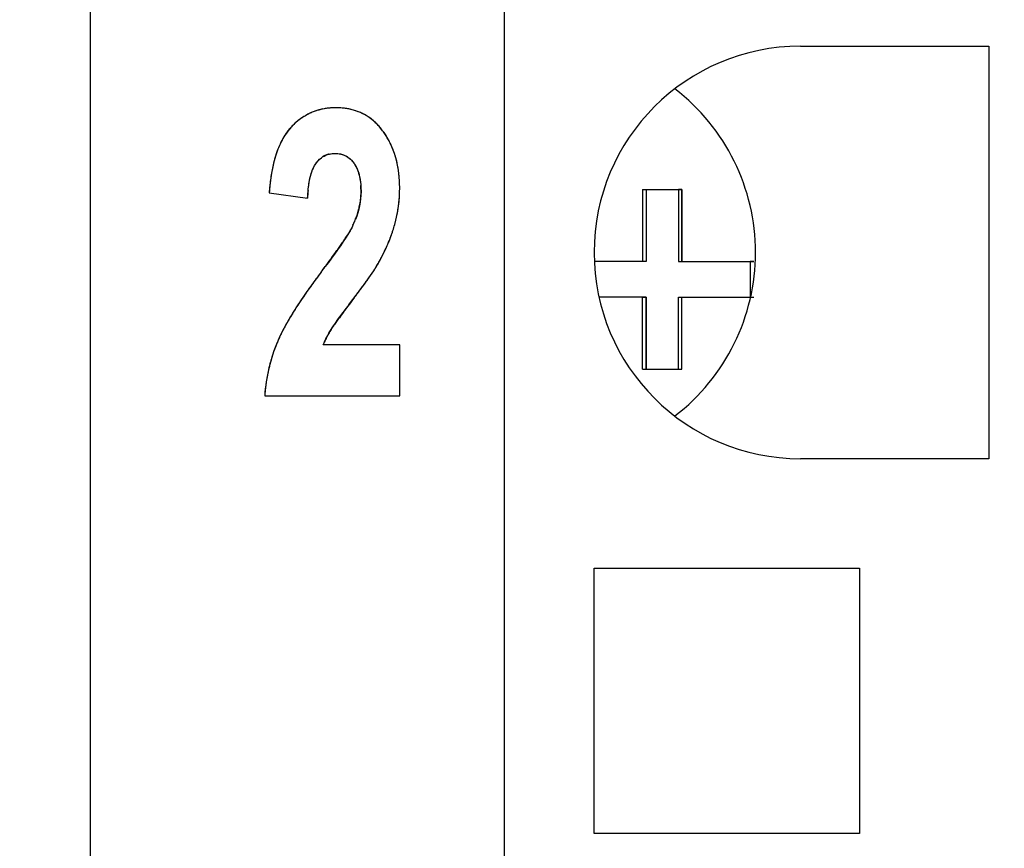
# Model space of a CAD drawing. Header units: millimetres. Extents: x 0 to 420, y 0 to 297.
# Tile 21 of 119: x 87.37 to 92.86, y 74.63 to 79.25. Entities that reach past the tile are written whole.
import ezdxf

# ---------------------------------------------------------------- set-up
doc = ezdxf.new("R2010")
doc.units = ezdxf.units.MM
doc.header["$LTSCALE"] = 23.1
doc.layers.get('0').update_dxf_attribs({"linetype": 'CONTINUOUS'})
for name, color, linetype in [('03___PRT_ALL_CURVES', 7, 'CONTINUOUS'), ('LAY0001', 7, 'CONTINUOUS'), ('PRITING', 7, 'CONTINUOUS')]:
    doc.layers.add(name, color=color, linetype=linetype)
doc.styles.get("Standard").update_dxf_attribs({"font": 'txt', "width": 0.6})
doc.dimstyles.new('DIMSTYLE_1', dxfattribs={"dimtxt": 4, "dimasz": 2.6, "dimexe": 1.2, "dimexo": 0.1, "dimgap": 1, "dimtad": 1, "dimzin": 0, "dimdsep": 46, "dimtxsty": 'Standard', "dimblk": '_FILLED', "dimblk1": '_FILLED', "dimblk2": '_FILLED', "dimcen": 0.09, "dimazin": 0, "dimtp": 0.01, "dimtm": 0.01, "dimtfac": 1, "dimtofl": 0, "dimtmove": 0, "dimatfit": 3, "dimldrblk": '_FILLED', "dimfxl": 1, "dimtolj": 1, "dimtzin": 0, "dimarcsym": 0})

# ---------------------------------------------------------------- blocks, each defined once
blk = doc.blocks.new('_FILLED')
at = {"color": 0, "linetype": 'ByBlock'}
blk.add_solid([(0, 0), (-1, 0.1923), (-1, -0.1923)], dxfattribs=at)
blk = doc.blocks.new('*D6')
at = {"color": 2, "linetype": 'Continuous', "transparency": 16777216}
for p, q in [((110.4659, 132.3081), (63.9624, 132.3081)), ((65.1624, 132.3081), (65.1624, 71.9066)), ((65.1624, 11.5052), (65.1624, 71.9066)), ((110.4659, 11.5052), (63.9624, 11.5052))]:
    blk.add_line(p, q, dxfattribs=at)
at = {"color": 2, "linetype": 'Continuous', "transparency": 16777216, "xscale": 2.6, "yscale": 2.6, "zscale": 2.6}
for p, rotation in [((65.1624, 132.3081), 90), ((65.1624, 11.5052), 270)]:
    blk.add_blockref('_FILLED', p, dxfattribs=dict(at, rotation=rotation))
at = {"color": 2, "linetype": 'Continuous', "transparency": 16777216, "insert": (60.1624, 71.9066), "char_height": 4, "width": 14.4, "attachment_point": 2, "rotation": 90, "line_spacing_factor": 0.9}
blk.add_mtext('120.80', dxfattribs=at)

msp = doc.modelspace()

# ---------------------------------------------------------------- linework, layer by layer
at = {"color": 7, "linetype": 'Continuous'}
for p, q in [((87.7624, 102.2101), (87.7624, 41.6031)), ((90.0724, 25.4566), (90.0724, 85.4566)), ((91.7224, 79.1066), (92.7724, 79.1066)), ((92.7724, 79.1066), (92.7724, 76.8066)), ((92.7724, 76.8066), (91.7224, 76.8066)), ((90.5724, 74.7166), (90.5724, 76.1966)), ((90.5724, 76.1966), (92.0524, 76.1966)), ((92.0524, 76.1966), (92.0524, 74.7166)), ((92.0524, 74.7166), (90.5724, 74.7166))]:
    msp.add_line(p, q, dxfattribs=at)
msp.add_arc((91.7224, 77.9566), 1.15, 90, 270, dxfattribs=at)
for major_axis, start_param, end_param in [((1.15, 0), 0, 0.915504), ((0, 1.15), -2.486301, -1.570796)]:
    msp.add_ellipse((90.3224, 77.9566), major_axis=major_axis, ratio=1, start_param=start_param, end_param=end_param, dxfattribs=at)
at = {"layer": '03___PRT_ALL_CURVES', "color": 4, "linetype": 'Continuous'}
for p, q in [((88.7613, 78.2895), (88.9753, 78.2589)), ((89.2284, 78.1088), (89.2229, 78.0976)), ((89.2229, 78.0976), (89.2147, 78.0827)), ((89.4887, 77.4415), (89.0624, 77.4415)), ((89.4887, 77.1566), (89.4887, 77.4415)), ((88.7361, 77.1566), (89.4887, 77.1566))]:
    msp.add_line(p, q, dxfattribs=at)
for centre, radius, start, end in [((89.1273, 78.438), 0.3258, 122.0447, 126.0558), ((89.1225, 78.4456), 0.3167, 117.8826, 122.0415), ((89.1206, 78.4492), 0.3126, 113.7022, 117.8786), ((89.1209, 78.4484), 0.3135, 109.389, 113.6979), ((89.1229, 78.4428), 0.3194, 105.2753, 109.3854), ((89.1257, 78.4324), 0.3303, 101.27, 105.272), ((89.1288, 78.4164), 0.3465, 97.2713, 101.266), ((89.1316, 78.3947), 0.3684, 93.4784, 97.2694), ((89.1333, 78.3675), 0.3956, 89.978, 93.4783), ((89.1336, 78.358), 0.4051, 86.182, 90.0325), ((89.1361, 78.3949), 0.3682, 82.0544, 86.1811), ((89.1401, 78.4241), 0.3387, 77.7193, 82.0516), ((89.1449, 78.4459), 0.3164, 73.1906, 77.7156), ((89.1494, 78.461), 0.3007, 68.5027, 73.1859), ((89.1528, 78.4698), 0.2912, 63.7245, 68.497), ((89.1543, 78.4729), 0.2878, 58.9085, 63.7183), ((89.153, 78.4707), 0.2904, 54.1077, 58.9023), ((89.1663, 78.3929), 0.3854, 133.9521, 137.6397), ((89.1484, 78.4114), 0.3597, 130.0448, 133.9506), ((89.1356, 78.4266), 0.3399, 126.0595, 130.0414), ((89.1479, 78.4637), 0.299, 49.4144, 54.1021), ((89.1383, 78.4525), 0.3137, 44.8937, 49.4098), ((89.1233, 78.4376), 0.3349, 40.5724, 44.8901), ((89.162, 78.4086), 0.3723, 146.5425, 150.9918), ((89.1286, 78.4306), 0.3323, 142.2556, 146.5319), ((89.1049, 78.4489), 0.3023, 137.6497, 142.254), ((89.1021, 78.4195), 0.3627, 36.486, 40.5701), ((89.0336, 78.3686), 0.4481, 32.9673, 36.5172), ((89.0331, 78.3682), 0.4487, 29.6939, 32.9652), ((89.2064, 78.3839), 0.423, 150.9865, 154.8495), ((89.0286, 78.3657), 0.4538, 26.2786, 29.6916), ((89.02, 78.3614), 0.4635, 23.0043, 26.277), ((89.3839, 78.3126), 0.6146, 160.1941, 164.5282), ((89.1228, 78.3921), 0.1163, 113.417, 123.4998), ((89.1237, 78.3898), 0.1187, 103.4264, 113.3634), ((89.007, 78.3559), 0.4776, 19.7853, 23.0026), ((88.989, 78.3495), 0.4967, 16.5536, 19.7832), ((89.6019, 78.2571), 0.8396, 167.1793, 169.7138), ((89.4938, 78.2817), 0.7287, 164.4886, 167.1796), ((88.9662, 78.3427), 0.5205, 13.5748, 16.5536), ((88.9379, 78.3359), 0.5496, 10.5297, 13.5723), ((89.7247, 78.2347), 0.9644, 169.7087, 171.8994), ((88.9036, 78.3295), 0.5845, 7.683, 10.5298), ((88.8645, 78.3242), 0.6239, 5.0483, 7.6836), ((90.018, 78.1986), 1.26, 173.917, 175.8621), ((89.8607, 78.2153), 1.1017, 171.8979, 173.9166), ((88.8022, 78.2967), 0.471, 359.9234, 3.9646), ((88.8192, 78.3203), 0.6694, 2.414, 5.0468), ((88.7673, 78.3181), 0.7214, 359.9848, 2.4149), ((89.8039, 78.2246), 0.8294, 174.6961, 177.6249), ((88.8872, 78.2962), 0.3861, 353.0617, 359.9791), ((88.6926, 78.3162), 0.7961, 354.8913, 357.4135), ((88.6591, 78.3177), 0.8296, 357.4152, 0.0099), ((88.8408, 78.3039), 0.4331, 344.3713, 348.6091), ((88.867, 78.2986), 0.4064, 348.6131, 353.0701), ((88.7195, 78.3138), 0.769, 352.3151, 354.8905), ((88.8062, 78.3136), 0.469, 340.4452, 344.3696), ((88.7577, 78.3079), 0.7304, 347.0399, 349.6937), ((88.7412, 78.3109), 0.7472, 349.6947, 352.3142), ((88.7271, 78.3441), 0.5538, 334.8588, 337.2521), ((88.7663, 78.3277), 0.5114, 337.2437, 340.451), ((88.6908, 78.3275), 0.8, 341.8389, 344.3431), ((88.7692, 78.3053), 0.7185, 344.3605, 347.0388), ((88.1581, 78.7074), 1.2276, 326.5437, 328.2249), ((88.599, 78.3588), 0.897, 338.4561, 340.5235), ((88.6461, 78.342), 0.847, 340.5314, 341.8492), ((87.2579, 79.3075), 2.3095, 325.2325, 325.8613), ((87.6823, 79.0199), 1.7969, 325.859, 326.5951), ((88.487, 78.4045), 1.018, 335.3022, 337.1823), ((88.5458, 78.3797), 0.9542, 337.1896, 338.4635), ((86.1484, 80.0861), 3.665, 324.215, 324.687), ((86.7497, 79.6603), 2.9282, 324.6855, 325.234), ((88.35, 78.4694), 1.1696, 332.3979, 334.121), ((88.4219, 78.4343), 1.0896, 334.1281, 335.3094), ((83.6477, 81.9173), 6.7645, 323.00632, 323.52802), ((85.1652, 80.7961), 4.8777, 323.5228, 324.2026), ((88.2723, 78.5098), 1.2572, 331.3662, 332.4054), ((92.4504, 75.2862), 4.2563, 143.0138, 143.6283), ((88.1009, 78.6687), 1.4858, 325.7811, 326.5104), ((88.3629, 78.4956), 1.1717, 326.4994, 327.5818), ((88.5946, 78.3484), 0.8972, 327.5817, 328.772), ((92.0966, 75.5468), 3.8169, 143.6277, 144.291), ((86.5682, 79.7527), 3.3632, 323.4856, 324.0909), ((87.1178, 79.3543), 2.6843, 324.0975, 324.5764), ((87.4941, 79.0867), 2.2226, 324.5751, 325.1318), ((87.8222, 78.8582), 1.8227, 325.1302, 325.782), ((91.4061, 76.036), 2.9706, 145.0399, 145.9426), ((91.7528, 75.7938), 3.3936, 144.2896, 145.0426), ((85.156, 80.8047), 5.1242, 322.7539, 323.1345), ((85.895, 80.2504), 4.2004, 323.1363, 323.4932), ((90.8239, 76.4242), 2.2709, 146.5258, 147.9635), ((91.1323, 76.2214), 2.6399, 145.949, 146.5459), ((97.0635, 71.7506), 9.8347, 142.75056, 143.0883), ((90.5358, 76.6053), 1.9306, 147.9826, 148.7619), ((93.4001, 74.492), 5.2591, 143.3929, 143.6503), ((94.764, 73.4785), 6.9583, 143.09215, 143.39008), ((90.0723, 76.8784), 1.3925, 150.0881, 151.5274), ((90.3135, 76.7397), 1.6708, 148.7494, 150.089), ((90.75, 76.4191), 1.9823, 144.283, 145.0703), ((92.0041, 75.5176), 3.5268, 143.6267, 144.2847), ((89.6964, 77.0766), 0.9676, 152.9439, 154.737), ((89.8732, 76.9865), 1.166, 151.53, 152.9527), ((89.5962, 77.2153), 0.5805, 147.6036, 150.2635), ((89.6639, 77.0987), 0.9289, 156.9469, 158.4242), ((89.5272, 77.1563), 0.7805, 154.7278, 156.9045), ((89.4612, 77.2849), 0.4284, 155.6999, 158.5712), ((89.5019, 77.2665), 0.4732, 152.924, 155.6998), ((89.5466, 77.2437), 0.5233, 150.265, 152.9244), ((89.666, 77.098), 0.9311, 160.0564, 161.7364), ((89.6643, 77.0985), 0.9293, 158.4244, 160.0562), ((89.678, 77.0944), 0.9436, 164.8397, 166.496), ((89.6726, 77.0959), 0.9381, 163.2561, 164.8395), ((89.6687, 77.097), 0.934, 161.7365, 163.2559), ((89.6922, 77.0912), 0.9582, 168.0919, 169.5806), ((89.6846, 77.0928), 0.9504, 166.4961, 168.092), ((89.7118, 77.0879), 0.9781, 171.1945, 172.8401), ((89.7011, 77.0896), 0.9672, 169.5809, 171.1943), ((89.7361, 77.0852), 1.0025, 174.2431, 175.9165), ((89.7232, 77.0865), 0.9896, 172.8398, 174.2424)]:
    msp.add_arc(centre, radius, start, end, dxfattribs=at)
for points in [[(88.8234, 78.5637), (88.8171, 78.5502), (88.8112, 78.5359), (88.8057, 78.5209)], [(89.0961, 78.5052), (89.1062, 78.5077), (89.1168, 78.5089), (89.1281, 78.5089)], [(89.1281, 78.5089), (89.1392, 78.5089), (89.1498, 78.5077), (89.1598, 78.5054)], [(89.1598, 78.5054), (89.1666, 78.5039), (89.1732, 78.5018), (89.1794, 78.4991)], [(89.1794, 78.4991), (89.1885, 78.4953), (89.1971, 78.4904), (89.205, 78.4843)], [(89.0085, 78.4291), (89.0124, 78.4371), (89.0166, 78.4444), (89.0211, 78.451)], [(89.0211, 78.451), (89.0255, 78.4575), (89.0301, 78.4634), (89.035, 78.4687)], [(89.035, 78.4687), (89.0423, 78.4766), (89.0502, 78.4834), (89.0587, 78.489)], [(89.205, 78.4843), (89.2158, 78.476), (89.2255, 78.4656), (89.2342, 78.4532)], [(89.2342, 78.4532), (89.2386, 78.4471), (89.2425, 78.4405), (89.2461, 78.4335)], [(88.9895, 78.3734), (88.992, 78.3839), (88.9948, 78.3938), (88.9979, 78.403)], [(88.9979, 78.403), (89.0011, 78.4124), (89.0047, 78.4211), (89.0085, 78.4291)], [(89.2461, 78.4335), (89.2497, 78.4266), (89.2529, 78.4192), (89.2557, 78.4115)], [(89.2557, 78.4115), (89.2586, 78.4036), (89.2611, 78.3954), (89.2633, 78.3867)], [(89.2633, 78.3867), (89.2655, 78.3778), (89.2674, 78.3685), (89.2689, 78.3588)], [(88.9781, 78.3012), (88.9794, 78.3148), (88.981, 78.3276), (88.9829, 78.3397)], [(88.9829, 78.3397), (88.9848, 78.3516), (88.987, 78.3628), (88.9895, 78.3734)], [(89.2689, 78.3588), (89.2703, 78.3493), (89.2714, 78.3395), (89.2721, 78.3292)], [(89.2147, 78.0827), (89.2109, 78.076), (89.2066, 78.0687), (89.2018, 78.0609)], [(89.3618, 77.8833), (89.367, 77.8918), (89.3716, 77.8998), (89.3757, 77.9073)], [(89.1061, 77.5264), (89.1107, 77.5337), (89.1169, 77.5429), (89.1248, 77.5542)]]:
    msp.add_open_spline(points, degree=3, dxfattribs=at)
at = {"layer": 'LAY0001', "color": 7, "linetype": 'Continuous'}
for p, q in [((90.8624, 78.3066), (90.8624, 77.9066)), ((90.8624, 78.3066), (91.0624, 78.3066)), ((91.0624, 78.3066), (91.0624, 77.9066)), ((90.8624, 77.9066), (90.5724, 77.9066)), ((91.0624, 77.9066), (91.4624, 77.9066)), ((90.8624, 77.7066), (90.6011, 77.7066)), ((90.8624, 77.3066), (90.8624, 77.7066)), ((91.0624, 77.3066), (91.0624, 77.7066)), ((91.0624, 77.7066), (91.4624, 77.7066)), ((90.8624, 77.3066), (91.0624, 77.3066))]:
    msp.add_line(p, q, dxfattribs=at)
at = {"layer": 'PRITING', "color": 4, "linetype": 'Continuous'}
for p, q in [((88.7613, 78.2895), (88.9753, 78.2589)), ((89.2284, 78.1088), (89.2229, 78.0976)), ((89.2229, 78.0976), (89.2147, 78.0827)), ((89.4887, 77.4415), (89.0624, 77.4415)), ((89.4887, 77.1566), (89.4887, 77.4415)), ((88.7361, 77.1566), (89.4887, 77.1566))]:
    msp.add_line(p, q, dxfattribs=at)
at = {"layer": 'PRITING', "color": 7, "linetype": 'Continuous'}
for p, q in [((90.8425, 78.3066), (90.8425, 77.9066)), ((90.8425, 78.3066), (91.0425, 78.3066)), ((90.8624, 78.3066), (90.8624, 77.9066)), ((91.0425, 78.3066), (91.0425, 77.9066)), ((91.0624, 78.3066), (91.0425, 78.3066)), ((91.0624, 77.9066), (91.0624, 78.3066)), ((90.8425, 77.9066), (90.5724, 77.9066)), ((90.8624, 77.9066), (90.8425, 77.9066)), ((91.0425, 77.9066), (91.4425, 77.9066)), ((91.4425, 77.9066), (91.4425, 77.7066)), ((91.4624, 77.9066), (91.4425, 77.9066)), ((90.8425, 77.7066), (90.6011, 77.7066)), ((90.8425, 77.3066), (90.8425, 77.7066)), ((90.8425, 77.7066), (90.8624, 77.7066)), ((90.8624, 77.7066), (90.8624, 77.3066)), ((91.0425, 77.3066), (91.0425, 77.7066)), ((91.0425, 77.7066), (91.4425, 77.7066)), ((91.0624, 77.3066), (91.0624, 77.7066)), ((91.4425, 77.7066), (91.4624, 77.7066)), ((90.8425, 77.3066), (91.0425, 77.3066)), ((91.0425, 77.3066), (91.0624, 77.3066))]:
    msp.add_line(p, q, dxfattribs=at)
at = {"layer": 'PRITING', "color": 4, "linetype": 'Continuous'}
for centre, radius, start, end in [((89.1273, 78.438), 0.3258, 122.0447, 126.0558), ((89.1225, 78.4456), 0.3167, 117.8826, 122.0415), ((89.1206, 78.4492), 0.3126, 113.7022, 117.8786), ((89.1209, 78.4484), 0.3135, 109.389, 113.6979), ((89.1229, 78.4428), 0.3194, 105.2753, 109.3854), ((89.1257, 78.4324), 0.3303, 101.27, 105.272), ((89.1288, 78.4164), 0.3465, 97.2713, 101.266), ((89.1316, 78.3947), 0.3684, 93.4784, 97.2694), ((89.1333, 78.3675), 0.3956, 89.978, 93.4783), ((89.1336, 78.358), 0.4051, 86.182, 90.0325), ((89.1361, 78.3949), 0.3682, 82.0544, 86.1811), ((89.1401, 78.4241), 0.3387, 77.7193, 82.0516), ((89.1449, 78.4459), 0.3164, 73.1906, 77.7156), ((89.1494, 78.461), 0.3007, 68.5027, 73.1859), ((89.1528, 78.4698), 0.2912, 63.7245, 68.497), ((89.1543, 78.4729), 0.2878, 58.9085, 63.7183), ((89.153, 78.4707), 0.2904, 54.1077, 58.9023), ((89.1663, 78.3929), 0.3854, 133.9521, 137.6397), ((89.1484, 78.4114), 0.3597, 130.0448, 133.9506), ((89.1356, 78.4266), 0.3399, 126.0595, 130.0414), ((89.1479, 78.4637), 0.299, 49.4144, 54.1021), ((89.1383, 78.4525), 0.3137, 44.8937, 49.4098), ((89.1233, 78.4376), 0.3349, 40.5724, 44.8901), ((89.162, 78.4086), 0.3723, 146.5425, 150.9918), ((89.1286, 78.4306), 0.3323, 142.2556, 146.5319), ((89.1049, 78.4489), 0.3023, 137.6497, 142.254), ((89.1021, 78.4195), 0.3627, 36.486, 40.5701), ((89.0336, 78.3686), 0.4481, 32.9673, 36.5172), ((89.0331, 78.3682), 0.4487, 29.6939, 32.9652), ((89.2064, 78.3839), 0.423, 150.9865, 154.8495), ((89.0286, 78.3657), 0.4538, 26.2786, 29.6916), ((89.02, 78.3614), 0.4635, 23.0043, 26.277), ((89.3839, 78.3126), 0.6146, 160.1941, 164.5282), ((89.1228, 78.3921), 0.1163, 113.417, 123.4998), ((89.1237, 78.3898), 0.1187, 103.4264, 113.3634), ((89.007, 78.3559), 0.4776, 19.7853, 23.0026), ((88.989, 78.3495), 0.4967, 16.5536, 19.7832), ((89.6019, 78.2571), 0.8396, 167.1793, 169.7138), ((89.4938, 78.2817), 0.7287, 164.4886, 167.1796), ((88.9662, 78.3427), 0.5205, 13.5748, 16.5536), ((88.9379, 78.3359), 0.5496, 10.5297, 13.5723), ((89.7247, 78.2347), 0.9644, 169.7087, 171.8994), ((88.9036, 78.3295), 0.5845, 7.683, 10.5298), ((88.8645, 78.3242), 0.6239, 5.0483, 7.6836), ((90.018, 78.1986), 1.26, 173.917, 175.8621), ((89.8607, 78.2153), 1.1017, 171.8979, 173.9166), ((88.8022, 78.2967), 0.471, 359.9234, 3.9646), ((88.8192, 78.3203), 0.6694, 2.414, 5.0468), ((88.7673, 78.3181), 0.7214, 359.9848, 2.4149), ((89.8039, 78.2246), 0.8294, 174.6961, 177.6249), ((88.8872, 78.2962), 0.3861, 353.0617, 359.9791), ((88.6926, 78.3162), 0.7961, 354.8913, 357.4135), ((88.6591, 78.3177), 0.8296, 357.4152, 0.0099), ((88.8408, 78.3039), 0.4331, 344.3713, 348.6091), ((88.867, 78.2986), 0.4064, 348.6131, 353.0701), ((88.7195, 78.3138), 0.769, 352.3151, 354.8905), ((88.8062, 78.3136), 0.469, 340.4452, 344.3696), ((88.7577, 78.3079), 0.7304, 347.0399, 349.6937), ((88.7412, 78.3109), 0.7472, 349.6947, 352.3142), ((88.7271, 78.3441), 0.5538, 334.8588, 337.2521), ((88.7663, 78.3277), 0.5114, 337.2437, 340.451), ((88.6908, 78.3275), 0.8, 341.8389, 344.3431), ((88.7692, 78.3053), 0.7185, 344.3605, 347.0388), ((88.1581, 78.7074), 1.2276, 326.5437, 328.2249), ((88.599, 78.3588), 0.897, 338.4561, 340.5235), ((88.6461, 78.342), 0.847, 340.5314, 341.8492), ((87.2579, 79.3075), 2.3095, 325.2325, 325.8613), ((87.6823, 79.0199), 1.7969, 325.859, 326.5951), ((88.487, 78.4045), 1.018, 335.3022, 337.1823), ((88.5458, 78.3797), 0.9542, 337.1896, 338.4635), ((86.1484, 80.0861), 3.665, 324.215, 324.687), ((86.7497, 79.6603), 2.9282, 324.6855, 325.234), ((88.35, 78.4694), 1.1696, 332.3979, 334.121), ((88.4219, 78.4343), 1.0896, 334.1281, 335.3094), ((83.6477, 81.9173), 6.7645, 323.00632, 323.52802), ((85.1652, 80.7961), 4.8777, 323.5228, 324.2026), ((88.2723, 78.5098), 1.2572, 331.3662, 332.4054), ((92.4504, 75.2862), 4.2563, 143.0138, 143.6283), ((88.1009, 78.6687), 1.4858, 325.7811, 326.5104), ((88.3629, 78.4956), 1.1717, 326.4994, 327.5818), ((88.5946, 78.3484), 0.8972, 327.5817, 328.772), ((92.0966, 75.5468), 3.8169, 143.6277, 144.291), ((86.5682, 79.7527), 3.3632, 323.4856, 324.0909), ((87.1178, 79.3543), 2.6843, 324.0975, 324.5764), ((87.4941, 79.0867), 2.2226, 324.5751, 325.1318), ((87.8222, 78.8582), 1.8227, 325.1302, 325.782), ((91.4061, 76.036), 2.9706, 145.0399, 145.9426), ((91.7528, 75.7938), 3.3936, 144.2896, 145.0426), ((85.156, 80.8047), 5.1242, 322.7539, 323.1345), ((85.895, 80.2504), 4.2004, 323.1363, 323.4932), ((90.8239, 76.4242), 2.2709, 146.5258, 147.9635), ((91.1323, 76.2214), 2.6399, 145.949, 146.5459), ((97.0635, 71.7506), 9.8347, 142.75056, 143.0883), ((90.5358, 76.6053), 1.9306, 147.9826, 148.7619), ((93.4001, 74.492), 5.2591, 143.3929, 143.6503), ((94.764, 73.4785), 6.9583, 143.09215, 143.39008), ((90.0723, 76.8784), 1.3925, 150.0881, 151.5274), ((90.3135, 76.7397), 1.6708, 148.7494, 150.089), ((90.75, 76.4191), 1.9823, 144.283, 145.0703), ((92.0041, 75.5176), 3.5268, 143.6267, 144.2847), ((89.6964, 77.0766), 0.9676, 152.9439, 154.737), ((89.8732, 76.9865), 1.166, 151.53, 152.9527), ((89.5962, 77.2153), 0.5805, 147.6036, 150.2635), ((89.6639, 77.0987), 0.9289, 156.9469, 158.4242), ((89.5272, 77.1563), 0.7805, 154.7278, 156.9045), ((89.4612, 77.2849), 0.4284, 155.6999, 158.5712), ((89.5019, 77.2665), 0.4732, 152.924, 155.6998), ((89.5466, 77.2437), 0.5233, 150.265, 152.9244), ((89.666, 77.098), 0.9311, 160.0564, 161.7364), ((89.6643, 77.0985), 0.9293, 158.4244, 160.0562), ((89.678, 77.0944), 0.9436, 164.8397, 166.496), ((89.6726, 77.0959), 0.9381, 163.2561, 164.8395), ((89.6687, 77.097), 0.934, 161.7365, 163.2559), ((89.6922, 77.0912), 0.9582, 168.0919, 169.5806), ((89.6846, 77.0928), 0.9504, 166.4961, 168.092), ((89.7118, 77.0879), 0.9781, 171.1945, 172.8401), ((89.7011, 77.0896), 0.9672, 169.5809, 171.1943), ((89.7361, 77.0852), 1.0025, 174.2431, 175.9165), ((89.7232, 77.0865), 0.9896, 172.8398, 174.2424)]:
    msp.add_arc(centre, radius, start, end, dxfattribs=at)
at = {"layer": 'PRITING', "color": 7, "linetype": 'Continuous'}
for centre, radius, start, end in [((89.1654, 78.3937), 0.3842, 133.9803, 137.6431), ((89.0366, 78.3707), 0.4444, 33.1296, 36.5316), ((89.3416, 78.3272), 0.5698, 159.3586, 161.6772), ((88.7436, 78.3369), 0.5359, 334.8059, 338.4612), ((88.6638, 78.3357), 0.8283, 339.4781, 344.3019), ((88.323, 78.4828), 1.1998, 331.3355, 334.167), ((83.4872, 82.0386), 6.9658, 323.00366, 323.32446), ((90.5171, 76.6168), 1.9086, 147.9127, 149.0189), ((90.7894, 76.4464), 2.2298, 146.9226, 147.9211)]:
    msp.add_arc(centre, radius, start, end, dxfattribs=at)
for points, knots in [([(89.1334, 78.7632), (89.0905, 78.7632), (89.0033, 78.7491), (88.9295, 78.7), (88.8986, 78.6702)], [0, 0, 0, 0, 0.500137, 1, 1, 1, 1]), ([(89.3419, 78.6912), (89.3134, 78.7154), (89.2464, 78.7532), (89.1708, 78.7632), (89.1334, 78.7632)], [0, 0, 0, 0, 0.499597, 1, 1, 1, 1]), ([(89.4887, 78.3179), (89.4886, 78.3695), (89.4781, 78.4733), (89.437, 78.5704), (89.4088, 78.6135)], [0, 0, 0, 0, 0.500374, 1, 1, 1, 1]), ([(88.9753, 78.2589), (88.9767, 78.2922), (88.9827, 78.358), (89.0024, 78.4237), (89.0211, 78.451)], [0, 0, 0, 0, 0.501183, 1, 1, 1, 1]), ([(89.235, 77.7034), (89.2601, 77.7363), (89.3092, 77.8026), (89.3559, 77.8711), (89.3757, 77.9073)], [0, 0, 0, 0, 0.500098, 1, 1, 1, 1])]:
    msp.add_open_spline(points, degree=3, knots=knots, dxfattribs=at)
for points in [[(89.3937, 78.6352), (89.3786, 78.6556), (89.3612, 78.6747), (89.3419, 78.6912)], [(88.85, 78.6117), (88.833, 78.5856), (88.8194, 78.5572), (88.8084, 78.5281)], [(88.8815, 78.6526), (88.8699, 78.6399), (88.8594, 78.6261), (88.85, 78.6117)], [(88.8007, 78.5064), (88.7776, 78.4366), (88.7667, 78.3628), (88.7613, 78.2895)], [(89.0504, 78.483), (89.0718, 78.4999), (89.1008, 78.5088), (89.1281, 78.5089)], [(89.1281, 78.5089), (89.1487, 78.5089), (89.1701, 78.5045), (89.1883, 78.495)], [(89.1883, 78.495), (89.2066, 78.4853), (89.2224, 78.4702), (89.2342, 78.4532)], [(89.0211, 78.451), (89.0292, 78.463), (89.039, 78.474), (89.0504, 78.483)], [(89.2342, 78.4532), (89.2652, 78.409), (89.2732, 78.35), (89.2732, 78.296)], [(89.2732, 78.296), (89.2732, 78.243), (89.2614, 78.1894), (89.242, 78.1401)], [(89.4612, 78.1116), (89.4799, 78.1784), (89.4887, 78.2485), (89.4887, 78.3179)], [(89.2284, 78.1088), (89.2216, 78.0942), (89.2135, 78.0801), (89.2051, 78.0664)], [(89.2051, 78.0664), (89.1653, 78.0011), (89.1196, 77.9394), (89.0739, 77.8781)], [(89.4029, 77.96), (89.4163, 77.9879), (89.4287, 78.0163), (89.4395, 78.0453)], [(89.0506, 77.8469), (89.0055, 77.7871), (88.9618, 77.7262), (88.9209, 77.6634)], [(89.1631, 77.6074), (89.1868, 77.6396), (89.2108, 77.6716), (89.235, 77.7034)], [(88.8808, 77.5992), (88.8543, 77.5551), (88.8293, 77.5098), (88.8092, 77.4625)], [(89.1061, 77.5264), (89.1238, 77.5543), (89.1435, 77.5808), (89.1631, 77.6074)], [(89.0624, 77.4415), (89.074, 77.4711), (89.0891, 77.4995), (89.1061, 77.5264)], [(88.8092, 77.4625), (88.7682, 77.366), (88.7436, 77.2612), (88.7361, 77.1566)]]:
    msp.add_open_spline(points, degree=3, dxfattribs=at)
at = {"layer": 'PRITING', "color": 4, "linetype": 'Continuous'}
for points in [[(88.8234, 78.5637), (88.8171, 78.5502), (88.8112, 78.5359), (88.8057, 78.5209)], [(89.0961, 78.5052), (89.1062, 78.5077), (89.1168, 78.5089), (89.1281, 78.5089)], [(89.1281, 78.5089), (89.1392, 78.5089), (89.1498, 78.5077), (89.1598, 78.5054)], [(89.1598, 78.5054), (89.1666, 78.5039), (89.1732, 78.5018), (89.1794, 78.4991)], [(89.1794, 78.4991), (89.1885, 78.4953), (89.1971, 78.4904), (89.205, 78.4843)], [(89.0085, 78.4291), (89.0124, 78.4371), (89.0166, 78.4444), (89.0211, 78.451)], [(89.0211, 78.451), (89.0255, 78.4575), (89.0301, 78.4634), (89.035, 78.4687)], [(89.035, 78.4687), (89.0423, 78.4766), (89.0502, 78.4834), (89.0587, 78.489)], [(89.205, 78.4843), (89.2158, 78.476), (89.2255, 78.4656), (89.2342, 78.4532)], [(89.2342, 78.4532), (89.2386, 78.4471), (89.2425, 78.4405), (89.2461, 78.4335)], [(88.9895, 78.3734), (88.992, 78.3839), (88.9948, 78.3938), (88.9979, 78.403)], [(88.9979, 78.403), (89.0011, 78.4124), (89.0047, 78.4211), (89.0085, 78.4291)], [(89.2461, 78.4335), (89.2497, 78.4266), (89.2529, 78.4192), (89.2557, 78.4115)], [(89.2557, 78.4115), (89.2586, 78.4036), (89.2611, 78.3954), (89.2633, 78.3867)], [(89.2633, 78.3867), (89.2655, 78.3778), (89.2674, 78.3685), (89.2689, 78.3588)], [(88.9781, 78.3012), (88.9794, 78.3148), (88.981, 78.3276), (88.9829, 78.3397)], [(88.9829, 78.3397), (88.9848, 78.3516), (88.987, 78.3628), (88.9895, 78.3734)], [(89.2689, 78.3588), (89.2703, 78.3493), (89.2714, 78.3395), (89.2721, 78.3292)], [(89.2147, 78.0827), (89.2109, 78.076), (89.2066, 78.0687), (89.2018, 78.0609)], [(89.3618, 77.8833), (89.367, 77.8918), (89.3716, 77.8998), (89.3757, 77.9073)], [(89.1061, 77.5264), (89.1107, 77.5337), (89.1169, 77.5429), (89.1248, 77.5542)]]:
    msp.add_open_spline(points, degree=3, dxfattribs=at)

# ---------------------------------------------------------------- dimensions: what is measured, and where the dimension line sits
at = {"color": 2, "linetype": 'Continuous'}
dim = msp.add_linear_dim(base=(65.1624, 11.5052), p1=(110.5659, 132.3081), p2=(110.5659, 11.5052), angle=270, dimstyle='DIMSTYLE_1', dxfattribs=at)
dim.commit()
dim.dimension.update_dxf_attribs({"geometry": '*D6', "text_midpoint": (65.1624, 72.2066), "dimtype": 160})

doc.saveas('drawing.dxf')
